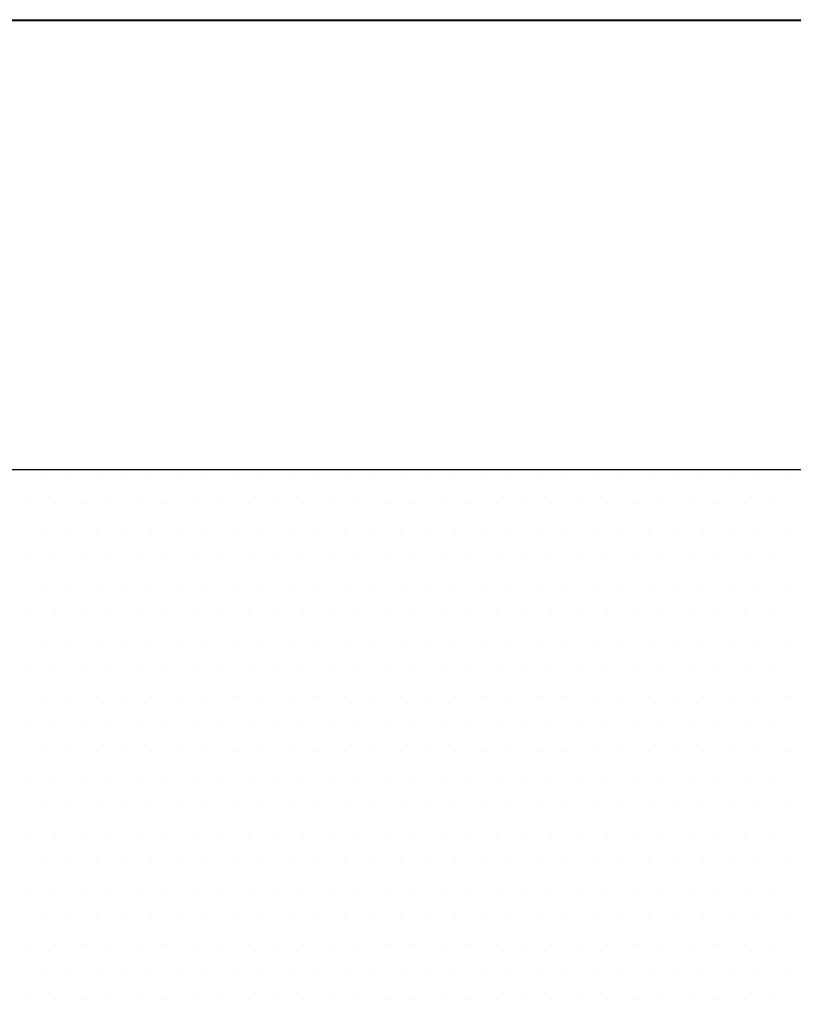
# Model space of a CAD drawing. Extents: x 4 to 74.2, y -80.9 to 9.5.
# Tile 36 of 50: x 21.393 to 21.577, y -14.576 to -14.342. Entities that reach past the tile are written whole.
import ezdxf

# ---------------------------------------------------------------- set-up
doc = ezdxf.new("R2010")
doc.units = 0
doc.header["$LTSCALE"] = 1.87
doc.header["$MEASUREMENT"] = 0
doc.layers.get('0').update_dxf_attribs({"linetype": 'CONTINUOUS'})
doc.layers.add('UNIT', color=7, linetype='CONTINUOUS')

# ---------------------------------------------------------------- blocks, each defined once
blk = doc.blocks.new('*X2')
at = {"color": 0}
for p, q in [((9.2625, 1.4625), (9.2625, 1.4625)), ((9.27188, 1.4625), (9.27188, 1.4625)), ((9.28125, 1.4625), (9.28125, 1.4625)), ((9.29063, 1.4625), (9.29063, 1.4625)), ((9.3, 1.4625), (9.3, 1.4625)), ((9.30938, 1.4625), (9.30938, 1.4625)), ((9.31875, 1.4625), (9.31875, 1.4625)), ((9.32813, 1.4625), (9.32813, 1.4625)), ((9.3375, 1.4625), (9.3375, 1.4625)), ((9.34688, 1.4625), (9.34688, 1.4625)), ((9.35625, 1.4625), (9.35625, 1.4625)), ((9.36563, 1.4625), (9.36563, 1.4625)), ((9.375, 1.4625), (9.375, 1.4625)), ((9.38438, 1.4625), (9.38438, 1.4625)), ((9.39375, 1.4625), (9.39375, 1.4625)), ((9.40313, 1.4625), (9.40313, 1.4625)), ((9.4125, 1.4625), (9.4125, 1.4625)), ((9.42188, 1.4625), (9.42188, 1.4625)), ((9.43125, 1.4625), (9.43125, 1.4625)), ((9.44063, 1.4625), (9.44063, 1.4625)), ((9.45, 1.4625), (9.45, 1.4625)), ((9.45938, 1.4625), (9.45938, 1.4625)), ((9.46875, 1.4625), (9.46875, 1.4625)), ((9.47813, 1.4625), (9.47813, 1.4625)), ((9.4875, 1.4625), (9.4875, 1.4625)), ((9.49688, 1.4625), (9.49688, 1.4625)), ((9.50625, 1.4625), (9.50625, 1.4625)), ((9.51563, 1.4625), (9.51563, 1.4625)), ((9.25781, 1.45312), (9.25781, 1.45312)), ((9.26719, 1.45312), (9.26719, 1.45312)), ((9.27656, 1.45312), (9.27656, 1.45312)), ((9.28594, 1.45312), (9.28594, 1.45312)), ((9.29531, 1.45312), (9.29531, 1.45312)), ((9.30469, 1.45312), (9.30469, 1.45312)), ((9.31406, 1.45312), (9.31406, 1.45312)), ((9.32344, 1.45312), (9.32344, 1.45312)), ((9.33281, 1.45312), (9.33281, 1.45312)), ((9.34219, 1.45312), (9.34219, 1.45312)), ((9.35156, 1.45312), (9.35156, 1.45312)), ((9.36094, 1.45312), (9.36094, 1.45312)), ((9.37031, 1.45312), (9.37031, 1.45312)), ((9.37969, 1.45312), (9.37969, 1.45312)), ((9.38906, 1.45312), (9.38906, 1.45312)), ((9.39844, 1.45312), (9.39844, 1.45312)), ((9.40781, 1.45312), (9.40781, 1.45312)), ((9.41719, 1.45312), (9.41719, 1.45312)), ((9.42656, 1.45312), (9.42656, 1.45312)), ((9.43594, 1.45312), (9.43594, 1.45312)), ((9.44531, 1.45312), (9.44531, 1.45312)), ((9.45469, 1.45312), (9.45469, 1.45312)), ((9.46406, 1.45312), (9.46406, 1.45312)), ((9.47344, 1.45312), (9.47344, 1.45312)), ((9.48281, 1.45312), (9.48281, 1.45312)), ((9.49219, 1.45312), (9.49219, 1.45312)), ((9.50156, 1.45312), (9.50156, 1.45312)), ((9.51094, 1.45312), (9.51094, 1.45312)), ((9.2625, 1.44375), (9.2625, 1.44375)), ((9.27188, 1.44375), (9.27188, 1.44375)), ((9.28125, 1.44375), (9.28125, 1.44375)), ((9.29063, 1.44375), (9.29063, 1.44375)), ((9.3, 1.44375), (9.3, 1.44375)), ((9.30938, 1.44375), (9.30938, 1.44375)), ((9.31875, 1.44375), (9.31875, 1.44375)), ((9.32813, 1.44375), (9.32813, 1.44375)), ((9.3375, 1.44375), (9.3375, 1.44375)), ((9.34688, 1.44375), (9.34688, 1.44375)), ((9.35625, 1.44375), (9.35625, 1.44375)), ((9.36563, 1.44375), (9.36563, 1.44375)), ((9.375, 1.44375), (9.375, 1.44375)), ((9.38438, 1.44375), (9.38438, 1.44375)), ((9.39375, 1.44375), (9.39375, 1.44375)), ((9.40313, 1.44375), (9.40313, 1.44375)), ((9.4125, 1.44375), (9.4125, 1.44375)), ((9.42188, 1.44375), (9.42188, 1.44375)), ((9.43125, 1.44375), (9.43125, 1.44375)), ((9.44063, 1.44375), (9.44063, 1.44375)), ((9.45, 1.44375), (9.45, 1.44375)), ((9.45938, 1.44375), (9.45938, 1.44375)), ((9.46875, 1.44375), (9.46875, 1.44375)), ((9.47813, 1.44375), (9.47813, 1.44375)), ((9.4875, 1.44375), (9.4875, 1.44375)), ((9.49688, 1.44375), (9.49688, 1.44375)), ((9.50625, 1.44375), (9.50625, 1.44375)), ((9.51563, 1.44375), (9.51563, 1.44375)), ((9.25781, 1.43437), (9.25781, 1.43437)), ((9.26719, 1.43437), (9.26719, 1.43437)), ((9.27656, 1.43437), (9.27656, 1.43437)), ((9.28594, 1.43437), (9.28594, 1.43437)), ((9.29531, 1.43437), (9.29531, 1.43437)), ((9.30469, 1.43437), (9.30469, 1.43437)), ((9.31406, 1.43437), (9.31406, 1.43437)), ((9.32344, 1.43437), (9.32344, 1.43437)), ((9.33281, 1.43437), (9.33281, 1.43437)), ((9.34219, 1.43437), (9.34219, 1.43437)), ((9.35156, 1.43437), (9.35156, 1.43437)), ((9.36094, 1.43437), (9.36094, 1.43437)), ((9.37031, 1.43437), (9.37031, 1.43437)), ((9.37969, 1.43437), (9.37969, 1.43437)), ((9.38906, 1.43437), (9.38906, 1.43437)), ((9.39844, 1.43437), (9.39844, 1.43437)), ((9.40781, 1.43437), (9.40781, 1.43437)), ((9.41719, 1.43437), (9.41719, 1.43437)), ((9.42656, 1.43437), (9.42656, 1.43437)), ((9.43594, 1.43437), (9.43594, 1.43437)), ((9.44531, 1.43437), (9.44531, 1.43437)), ((9.45469, 1.43437), (9.45469, 1.43437)), ((9.46406, 1.43437), (9.46406, 1.43437)), ((9.47344, 1.43437), (9.47344, 1.43437)), ((9.48281, 1.43437), (9.48281, 1.43437)), ((9.49219, 1.43437), (9.49219, 1.43437)), ((9.50156, 1.43437), (9.50156, 1.43437)), ((9.51094, 1.43437), (9.51094, 1.43437)), ((9.2625, 1.425), (9.2625, 1.425)), ((9.27188, 1.425), (9.27188, 1.425)), ((9.28125, 1.425), (9.28125, 1.425)), ((9.29063, 1.425), (9.29063, 1.425)), ((9.3, 1.425), (9.3, 1.425)), ((9.30938, 1.425), (9.30938, 1.425)), ((9.31875, 1.425), (9.31875, 1.425)), ((9.32813, 1.425), (9.32813, 1.425)), ((9.3375, 1.425), (9.3375, 1.425)), ((9.34688, 1.425), (9.34688, 1.425)), ((9.35625, 1.425), (9.35625, 1.425)), ((9.36563, 1.425), (9.36563, 1.425)), ((9.375, 1.425), (9.375, 1.425)), ((9.38438, 1.425), (9.38438, 1.425)), ((9.39375, 1.425), (9.39375, 1.425)), ((9.40313, 1.425), (9.40313, 1.425)), ((9.4125, 1.425), (9.4125, 1.425)), ((9.42188, 1.425), (9.42188, 1.425)), ((9.43125, 1.425), (9.43125, 1.425)), ((9.44063, 1.425), (9.44063, 1.425)), ((9.45, 1.425), (9.45, 1.425)), ((9.45938, 1.425), (9.45938, 1.425)), ((9.46875, 1.425), (9.46875, 1.425)), ((9.47813, 1.425), (9.47813, 1.425)), ((9.4875, 1.425), (9.4875, 1.425)), ((9.49688, 1.425), (9.49688, 1.425)), ((9.50625, 1.425), (9.50625, 1.425)), ((9.51563, 1.425), (9.51563, 1.425)), ((9.25781, 1.41562), (9.25781, 1.41562)), ((9.26719, 1.41562), (9.26719, 1.41562)), ((9.27656, 1.41562), (9.27656, 1.41562)), ((9.28594, 1.41562), (9.28594, 1.41562)), ((9.29531, 1.41562), (9.29531, 1.41562)), ((9.30469, 1.41562), (9.30469, 1.41562)), ((9.31406, 1.41562), (9.31406, 1.41562)), ((9.32344, 1.41562), (9.32344, 1.41562)), ((9.33281, 1.41562), (9.33281, 1.41562)), ((9.34219, 1.41562), (9.34219, 1.41562)), ((9.35156, 1.41562), (9.35156, 1.41562)), ((9.36094, 1.41562), (9.36094, 1.41562)), ((9.37031, 1.41562), (9.37031, 1.41562)), ((9.37969, 1.41562), (9.37969, 1.41562)), ((9.38906, 1.41562), (9.38906, 1.41562)), ((9.39844, 1.41562), (9.39844, 1.41562)), ((9.40781, 1.41562), (9.40781, 1.41562)), ((9.41719, 1.41562), (9.41719, 1.41562)), ((9.42656, 1.41562), (9.42656, 1.41562)), ((9.43594, 1.41562), (9.43594, 1.41562)), ((9.44531, 1.41562), (9.44531, 1.41562)), ((9.45469, 1.41562), (9.45469, 1.41562)), ((9.46406, 1.41562), (9.46406, 1.41562)), ((9.47344, 1.41562), (9.47344, 1.41562)), ((9.48281, 1.41562), (9.48281, 1.41562)), ((9.49219, 1.41562), (9.49219, 1.41562)), ((9.50156, 1.41562), (9.50156, 1.41562)), ((9.51094, 1.41562), (9.51094, 1.41562)), ((9.2625, 1.40625), (9.2625, 1.40625)), ((9.27188, 1.40625), (9.27188, 1.40625)), ((9.28125, 1.40625), (9.28125, 1.40625)), ((9.29063, 1.40625), (9.29063, 1.40625)), ((9.3, 1.40625), (9.3, 1.40625)), ((9.30938, 1.40625), (9.30938, 1.40625)), ((9.31875, 1.40625), (9.31875, 1.40625)), ((9.32813, 1.40625), (9.32813, 1.40625)), ((9.3375, 1.40625), (9.3375, 1.40625)), ((9.34688, 1.40625), (9.34688, 1.40625)), ((9.35625, 1.40625), (9.35625, 1.40625)), ((9.36563, 1.40625), (9.36563, 1.40625)), ((9.375, 1.40625), (9.375, 1.40625)), ((9.38438, 1.40625), (9.38438, 1.40625)), ((9.39375, 1.40625), (9.39375, 1.40625)), ((9.40313, 1.40625), (9.40313, 1.40625)), ((9.4125, 1.40625), (9.4125, 1.40625)), ((9.42188, 1.40625), (9.42188, 1.40625)), ((9.43125, 1.40625), (9.43125, 1.40625)), ((9.44063, 1.40625), (9.44063, 1.40625)), ((9.45, 1.40625), (9.45, 1.40625)), ((9.45938, 1.40625), (9.45938, 1.40625)), ((9.46875, 1.40625), (9.46875, 1.40625)), ((9.47813, 1.40625), (9.47813, 1.40625)), ((9.4875, 1.40625), (9.4875, 1.40625)), ((9.49688, 1.40625), (9.49688, 1.40625)), ((9.50625, 1.40625), (9.50625, 1.40625)), ((9.51563, 1.40625), (9.51563, 1.40625)), ((9.25781, 1.39687), (9.25781, 1.39687)), ((9.26719, 1.39687), (9.26719, 1.39687)), ((9.27656, 1.39687), (9.27656, 1.39687)), ((9.28594, 1.39687), (9.28594, 1.39687)), ((9.29531, 1.39687), (9.29531, 1.39687)), ((9.30469, 1.39687), (9.30469, 1.39687)), ((9.31406, 1.39687), (9.31406, 1.39687)), ((9.32344, 1.39687), (9.32344, 1.39687)), ((9.33281, 1.39687), (9.33281, 1.39687)), ((9.34219, 1.39687), (9.34219, 1.39687)), ((9.35156, 1.39687), (9.35156, 1.39687)), ((9.36094, 1.39687), (9.36094, 1.39687)), ((9.37031, 1.39687), (9.37031, 1.39687)), ((9.37969, 1.39687), (9.37969, 1.39687)), ((9.38906, 1.39687), (9.38906, 1.39687)), ((9.39844, 1.39687), (9.39844, 1.39687)), ((9.40781, 1.39687), (9.40781, 1.39687)), ((9.41719, 1.39687), (9.41719, 1.39687)), ((9.42656, 1.39687), (9.42656, 1.39687)), ((9.43594, 1.39687), (9.43594, 1.39687)), ((9.44531, 1.39687), (9.44531, 1.39687)), ((9.45469, 1.39687), (9.45469, 1.39687)), ((9.46406, 1.39687), (9.46406, 1.39687)), ((9.47344, 1.39687), (9.47344, 1.39687)), ((9.48281, 1.39687), (9.48281, 1.39687)), ((9.49219, 1.39687), (9.49219, 1.39687)), ((9.50156, 1.39687), (9.50156, 1.39687)), ((9.51094, 1.39687), (9.51094, 1.39687)), ((9.2625, 1.3875), (9.2625, 1.3875)), ((9.27188, 1.3875), (9.27188, 1.3875)), ((9.28125, 1.3875), (9.28125, 1.3875)), ((9.29063, 1.3875), (9.29063, 1.3875)), ((9.3, 1.3875), (9.3, 1.3875)), ((9.30938, 1.3875), (9.30938, 1.3875)), ((9.31875, 1.3875), (9.31875, 1.3875)), ((9.32813, 1.3875), (9.32813, 1.3875)), ((9.3375, 1.3875), (9.3375, 1.3875)), ((9.34688, 1.3875), (9.34688, 1.3875)), ((9.35625, 1.3875), (9.35625, 1.3875)), ((9.36563, 1.3875), (9.36563, 1.3875)), ((9.375, 1.3875), (9.375, 1.3875)), ((9.38438, 1.3875), (9.38438, 1.3875)), ((9.39375, 1.3875), (9.39375, 1.3875)), ((9.40313, 1.3875), (9.40313, 1.3875)), ((9.4125, 1.3875), (9.4125, 1.3875)), ((9.42188, 1.3875), (9.42188, 1.3875)), ((9.43125, 1.3875), (9.43125, 1.3875)), ((9.44063, 1.3875), (9.44063, 1.3875)), ((9.45, 1.3875), (9.45, 1.3875)), ((9.45938, 1.3875), (9.45938, 1.3875)), ((9.46875, 1.3875), (9.46875, 1.3875)), ((9.47813, 1.3875), (9.47813, 1.3875)), ((9.4875, 1.3875), (9.4875, 1.3875)), ((9.49688, 1.3875), (9.49688, 1.3875)), ((9.50625, 1.3875), (9.50625, 1.3875)), ((9.51563, 1.3875), (9.51563, 1.3875)), ((9.25781, 1.37813), (9.25781, 1.37813)), ((9.26719, 1.37813), (9.26719, 1.37813)), ((9.27656, 1.37813), (9.27656, 1.37813)), ((9.28594, 1.37813), (9.28594, 1.37813)), ((9.29531, 1.37813), (9.29531, 1.37813)), ((9.30469, 1.37813), (9.30469, 1.37813)), ((9.31406, 1.37813), (9.31406, 1.37813)), ((9.32344, 1.37813), (9.32344, 1.37813)), ((9.33281, 1.37813), (9.33281, 1.37813)), ((9.34219, 1.37813), (9.34219, 1.37813)), ((9.35156, 1.37813), (9.35156, 1.37813)), ((9.36094, 1.37813), (9.36094, 1.37813)), ((9.37031, 1.37813), (9.37031, 1.37813)), ((9.37969, 1.37813), (9.37969, 1.37813)), ((9.38906, 1.37813), (9.38906, 1.37813)), ((9.39844, 1.37813), (9.39844, 1.37813)), ((9.40781, 1.37813), (9.40781, 1.37813)), ((9.41719, 1.37813), (9.41719, 1.37813)), ((9.42656, 1.37813), (9.42656, 1.37813)), ((9.43594, 1.37813), (9.43594, 1.37813)), ((9.44531, 1.37813), (9.44531, 1.37813)), ((9.45469, 1.37813), (9.45469, 1.37813)), ((9.46406, 1.37813), (9.46406, 1.37813)), ((9.47344, 1.37813), (9.47344, 1.37813)), ((9.48281, 1.37813), (9.48281, 1.37813)), ((9.49219, 1.37813), (9.49219, 1.37813)), ((9.50156, 1.37813), (9.50156, 1.37813)), ((9.51094, 1.37813), (9.51094, 1.37813)), ((9.2625, 1.36875), (9.2625, 1.36875)), ((9.27188, 1.36875), (9.27188, 1.36875)), ((9.28125, 1.36875), (9.28125, 1.36875)), ((9.29063, 1.36875), (9.29063, 1.36875)), ((9.3, 1.36875), (9.3, 1.36875)), ((9.30938, 1.36875), (9.30938, 1.36875)), ((9.31875, 1.36875), (9.31875, 1.36875)), ((9.32813, 1.36875), (9.32813, 1.36875)), ((9.3375, 1.36875), (9.3375, 1.36875)), ((9.34688, 1.36875), (9.34688, 1.36875)), ((9.35625, 1.36875), (9.35625, 1.36875)), ((9.36563, 1.36875), (9.36563, 1.36875)), ((9.375, 1.36875), (9.375, 1.36875)), ((9.38438, 1.36875), (9.38438, 1.36875)), ((9.39375, 1.36875), (9.39375, 1.36875)), ((9.40313, 1.36875), (9.40313, 1.36875)), ((9.4125, 1.36875), (9.4125, 1.36875)), ((9.42188, 1.36875), (9.42188, 1.36875)), ((9.43125, 1.36875), (9.43125, 1.36875)), ((9.44063, 1.36875), (9.44063, 1.36875)), ((9.45, 1.36875), (9.45, 1.36875)), ((9.45938, 1.36875), (9.45938, 1.36875)), ((9.46875, 1.36875), (9.46875, 1.36875)), ((9.47813, 1.36875), (9.47813, 1.36875)), ((9.4875, 1.36875), (9.4875, 1.36875)), ((9.49688, 1.36875), (9.49688, 1.36875)), ((9.50625, 1.36875), (9.50625, 1.36875)), ((9.51563, 1.36875), (9.51563, 1.36875)), ((9.25781, 1.35938), (9.25781, 1.35938)), ((9.26719, 1.35938), (9.26719, 1.35938)), ((9.27656, 1.35938), (9.27656, 1.35938)), ((9.28594, 1.35938), (9.28594, 1.35938)), ((9.29531, 1.35938), (9.29531, 1.35938)), ((9.30469, 1.35938), (9.30469, 1.35938)), ((9.31406, 1.35938), (9.31406, 1.35938)), ((9.32344, 1.35938), (9.32344, 1.35938)), ((9.33281, 1.35938), (9.33281, 1.35938)), ((9.34219, 1.35938), (9.34219, 1.35938)), ((9.35156, 1.35938), (9.35156, 1.35938)), ((9.36094, 1.35938), (9.36094, 1.35938)), ((9.37031, 1.35938), (9.37031, 1.35938)), ((9.37969, 1.35938), (9.37969, 1.35938)), ((9.38906, 1.35938), (9.38906, 1.35938)), ((9.39844, 1.35938), (9.39844, 1.35938)), ((9.40781, 1.35938), (9.40781, 1.35938)), ((9.41719, 1.35938), (9.41719, 1.35938)), ((9.42656, 1.35938), (9.42656, 1.35938)), ((9.43594, 1.35938), (9.43594, 1.35938)), ((9.44531, 1.35938), (9.44531, 1.35938)), ((9.45469, 1.35938), (9.45469, 1.35938)), ((9.46406, 1.35938), (9.46406, 1.35938)), ((9.47344, 1.35938), (9.47344, 1.35938)), ((9.48281, 1.35938), (9.48281, 1.35938)), ((9.49219, 1.35938), (9.49219, 1.35938)), ((9.50156, 1.35938), (9.50156, 1.35938)), ((9.51094, 1.35938), (9.51094, 1.35938)), ((9.2625, 1.35), (9.2625, 1.35)), ((9.27188, 1.35), (9.27188, 1.35)), ((9.28125, 1.35), (9.28125, 1.35)), ((9.29063, 1.35), (9.29063, 1.35)), ((9.3, 1.35), (9.3, 1.35)), ((9.30938, 1.35), (9.30938, 1.35)), ((9.31875, 1.35), (9.31875, 1.35)), ((9.32813, 1.35), (9.32813, 1.35)), ((9.3375, 1.35), (9.3375, 1.35)), ((9.34688, 1.35), (9.34688, 1.35)), ((9.35625, 1.35), (9.35625, 1.35)), ((9.36563, 1.35), (9.36563, 1.35)), ((9.375, 1.35), (9.375, 1.35)), ((9.38438, 1.35), (9.38438, 1.35)), ((9.39375, 1.35), (9.39375, 1.35)), ((9.40313, 1.35), (9.40313, 1.35)), ((9.4125, 1.35), (9.4125, 1.35)), ((9.42188, 1.35), (9.42188, 1.35)), ((9.43125, 1.35), (9.43125, 1.35)), ((9.44063, 1.35), (9.44063, 1.35)), ((9.45, 1.35), (9.45, 1.35)), ((9.45938, 1.35), (9.45938, 1.35)), ((9.46875, 1.35), (9.46875, 1.35)), ((9.47813, 1.35), (9.47813, 1.35)), ((9.4875, 1.35), (9.4875, 1.35)), ((9.49688, 1.35), (9.49688, 1.35)), ((9.50625, 1.35), (9.50625, 1.35)), ((9.51563, 1.35), (9.51563, 1.35)), ((9.25781, 1.34062), (9.25781, 1.34062)), ((9.26719, 1.34062), (9.26719, 1.34062)), ((9.27656, 1.34062), (9.27656, 1.34062)), ((9.28594, 1.34062), (9.28594, 1.34062)), ((9.29531, 1.34062), (9.29531, 1.34062)), ((9.30469, 1.34062), (9.30469, 1.34062)), ((9.31406, 1.34062), (9.31406, 1.34062)), ((9.32344, 1.34062), (9.32344, 1.34062)), ((9.33281, 1.34062), (9.33281, 1.34062)), ((9.34219, 1.34062), (9.34219, 1.34062)), ((9.35156, 1.34062), (9.35156, 1.34062)), ((9.36094, 1.34062), (9.36094, 1.34062)), ((9.37031, 1.34062), (9.37031, 1.34062)), ((9.37969, 1.34062), (9.37969, 1.34062)), ((9.38906, 1.34062), (9.38906, 1.34062)), ((9.39844, 1.34062), (9.39844, 1.34062)), ((9.40781, 1.34062), (9.40781, 1.34062)), ((9.41719, 1.34062), (9.41719, 1.34062)), ((9.42656, 1.34062), (9.42656, 1.34062)), ((9.43594, 1.34062), (9.43594, 1.34062)), ((9.44531, 1.34062), (9.44531, 1.34062)), ((9.45469, 1.34062), (9.45469, 1.34062)), ((9.46406, 1.34062), (9.46406, 1.34062)), ((9.47344, 1.34062), (9.47344, 1.34062)), ((9.48281, 1.34062), (9.48281, 1.34062)), ((9.49219, 1.34062), (9.49219, 1.34062)), ((9.50156, 1.34062), (9.50156, 1.34062)), ((9.51094, 1.34062), (9.51094, 1.34062)), ((9.2625, 1.33125), (9.2625, 1.33125)), ((9.27188, 1.33125), (9.27188, 1.33125)), ((9.28125, 1.33125), (9.28125, 1.33125)), ((9.29063, 1.33125), (9.29063, 1.33125)), ((9.3, 1.33125), (9.3, 1.33125)), ((9.30938, 1.33125), (9.30938, 1.33125)), ((9.31875, 1.33125), (9.31875, 1.33125)), ((9.32813, 1.33125), (9.32813, 1.33125)), ((9.3375, 1.33125), (9.3375, 1.33125)), ((9.34688, 1.33125), (9.34688, 1.33125)), ((9.35625, 1.33125), (9.35625, 1.33125)), ((9.36563, 1.33125), (9.36563, 1.33125)), ((9.375, 1.33125), (9.375, 1.33125)), ((9.38438, 1.33125), (9.38438, 1.33125)), ((9.39375, 1.33125), (9.39375, 1.33125)), ((9.40313, 1.33125), (9.40313, 1.33125)), ((9.4125, 1.33125), (9.4125, 1.33125)), ((9.42188, 1.33125), (9.42188, 1.33125)), ((9.43125, 1.33125), (9.43125, 1.33125)), ((9.44063, 1.33125), (9.44063, 1.33125)), ((9.45, 1.33125), (9.45, 1.33125)), ((9.45938, 1.33125), (9.45938, 1.33125)), ((9.46875, 1.33125), (9.46875, 1.33125)), ((9.47813, 1.33125), (9.47813, 1.33125)), ((9.4875, 1.33125), (9.4875, 1.33125)), ((9.49688, 1.33125), (9.49688, 1.33125)), ((9.50625, 1.33125), (9.50625, 1.33125)), ((9.51563, 1.33125), (9.51563, 1.33125)), ((9.25781, 1.32187), (9.25781, 1.32187)), ((9.26719, 1.32187), (9.26719, 1.32187)), ((9.27656, 1.32187), (9.27656, 1.32187)), ((9.28594, 1.32187), (9.28594, 1.32187)), ((9.29531, 1.32187), (9.29531, 1.32187)), ((9.30469, 1.32187), (9.30469, 1.32187)), ((9.31406, 1.32187), (9.31406, 1.32187)), ((9.32344, 1.32187), (9.32344, 1.32187)), ((9.33281, 1.32187), (9.33281, 1.32187)), ((9.34219, 1.32187), (9.34219, 1.32187)), ((9.35156, 1.32187), (9.35156, 1.32187)), ((9.36094, 1.32187), (9.36094, 1.32187)), ((9.37031, 1.32187), (9.37031, 1.32187)), ((9.37969, 1.32187), (9.37969, 1.32187)), ((9.38906, 1.32187), (9.38906, 1.32187)), ((9.39844, 1.32187), (9.39844, 1.32187)), ((9.40781, 1.32187), (9.40781, 1.32187)), ((9.41719, 1.32187), (9.41719, 1.32187)), ((9.42656, 1.32187), (9.42656, 1.32187)), ((9.43594, 1.32187), (9.43594, 1.32187)), ((9.44531, 1.32187), (9.44531, 1.32187)), ((9.45469, 1.32187), (9.45469, 1.32187)), ((9.46406, 1.32187), (9.46406, 1.32187)), ((9.47344, 1.32187), (9.47344, 1.32187)), ((9.48281, 1.32187), (9.48281, 1.32187)), ((9.49219, 1.32187), (9.49219, 1.32187)), ((9.50156, 1.32187), (9.50156, 1.32187)), ((9.51094, 1.32187), (9.51094, 1.32187)), ((9.2625, 1.3125), (9.2625, 1.3125)), ((9.27188, 1.3125), (9.27188, 1.3125)), ((9.28125, 1.3125), (9.28125, 1.3125)), ((9.29063, 1.3125), (9.29063, 1.3125)), ((9.3, 1.3125), (9.3, 1.3125)), ((9.30938, 1.3125), (9.30938, 1.3125)), ((9.31875, 1.3125), (9.31875, 1.3125)), ((9.32813, 1.3125), (9.32813, 1.3125)), ((9.3375, 1.3125), (9.3375, 1.3125)), ((9.34688, 1.3125), (9.34688, 1.3125)), ((9.35625, 1.3125), (9.35625, 1.3125)), ((9.36563, 1.3125), (9.36563, 1.3125)), ((9.375, 1.3125), (9.375, 1.3125)), ((9.38438, 1.3125), (9.38438, 1.3125)), ((9.39375, 1.3125), (9.39375, 1.3125)), ((9.40313, 1.3125), (9.40313, 1.3125)), ((9.4125, 1.3125), (9.4125, 1.3125)), ((9.42188, 1.3125), (9.42188, 1.3125)), ((9.43125, 1.3125), (9.43125, 1.3125)), ((9.44063, 1.3125), (9.44063, 1.3125)), ((9.45, 1.3125), (9.45, 1.3125)), ((9.45938, 1.3125), (9.45938, 1.3125)), ((9.46875, 1.3125), (9.46875, 1.3125)), ((9.47813, 1.3125), (9.47813, 1.3125)), ((9.4875, 1.3125), (9.4875, 1.3125)), ((9.49688, 1.3125), (9.49688, 1.3125)), ((9.50625, 1.3125), (9.50625, 1.3125)), ((9.51563, 1.3125), (9.51563, 1.3125)), ((9.25781, 1.30312), (9.25781, 1.30312)), ((9.26719, 1.30312), (9.26719, 1.30312)), ((9.27656, 1.30312), (9.27656, 1.30312)), ((9.28594, 1.30312), (9.28594, 1.30312)), ((9.29531, 1.30312), (9.29531, 1.30312)), ((9.30469, 1.30312), (9.30469, 1.30312)), ((9.31406, 1.30312), (9.31406, 1.30312)), ((9.32344, 1.30312), (9.32344, 1.30312)), ((9.33281, 1.30312), (9.33281, 1.30312)), ((9.34219, 1.30312), (9.34219, 1.30312)), ((9.35156, 1.30312), (9.35156, 1.30312)), ((9.36094, 1.30312), (9.36094, 1.30312)), ((9.37031, 1.30312), (9.37031, 1.30312)), ((9.37969, 1.30312), (9.37969, 1.30312)), ((9.38906, 1.30312), (9.38906, 1.30312)), ((9.39844, 1.30312), (9.39844, 1.30312)), ((9.40781, 1.30312), (9.40781, 1.30312)), ((9.41719, 1.30312), (9.41719, 1.30312)), ((9.42656, 1.30312), (9.42656, 1.30312)), ((9.43594, 1.30312), (9.43594, 1.30312)), ((9.44531, 1.30312), (9.44531, 1.30312)), ((9.45469, 1.30312), (9.45469, 1.30312)), ((9.46406, 1.30312), (9.46406, 1.30312)), ((9.47344, 1.30312), (9.47344, 1.30312)), ((9.48281, 1.30312), (9.48281, 1.30312)), ((9.49219, 1.30312), (9.49219, 1.30312)), ((9.50156, 1.30312), (9.50156, 1.30312)), ((9.51094, 1.30312), (9.51094, 1.30312)), ((9.2625, 1.29375), (9.2625, 1.29375)), ((9.27188, 1.29375), (9.27188, 1.29375)), ((9.28125, 1.29375), (9.28125, 1.29375)), ((9.29063, 1.29375), (9.29063, 1.29375)), ((9.3, 1.29375), (9.3, 1.29375)), ((9.30938, 1.29375), (9.30938, 1.29375)), ((9.31875, 1.29375), (9.31875, 1.29375)), ((9.32813, 1.29375), (9.32813, 1.29375)), ((9.3375, 1.29375), (9.3375, 1.29375)), ((9.34688, 1.29375), (9.34688, 1.29375)), ((9.35625, 1.29375), (9.35625, 1.29375)), ((9.36563, 1.29375), (9.36563, 1.29375)), ((9.375, 1.29375), (9.375, 1.29375)), ((9.38438, 1.29375), (9.38438, 1.29375)), ((9.39375, 1.29375), (9.39375, 1.29375)), ((9.40313, 1.29375), (9.40313, 1.29375)), ((9.4125, 1.29375), (9.4125, 1.29375)), ((9.42188, 1.29375), (9.42188, 1.29375)), ((9.43125, 1.29375), (9.43125, 1.29375)), ((9.44063, 1.29375), (9.44063, 1.29375)), ((9.45, 1.29375), (9.45, 1.29375)), ((9.45938, 1.29375), (9.45938, 1.29375)), ((9.46875, 1.29375), (9.46875, 1.29375)), ((9.47813, 1.29375), (9.47813, 1.29375)), ((9.4875, 1.29375), (9.4875, 1.29375)), ((9.49688, 1.29375), (9.49688, 1.29375)), ((9.50625, 1.29375), (9.50625, 1.29375)), ((9.51563, 1.29375), (9.51563, 1.29375)), ((9.25781, 1.28438), (9.25781, 1.28438)), ((9.26719, 1.28438), (9.26719, 1.28438)), ((9.27656, 1.28438), (9.27656, 1.28438)), ((9.28594, 1.28438), (9.28594, 1.28438)), ((9.29531, 1.28438), (9.29531, 1.28438)), ((9.30469, 1.28438), (9.30469, 1.28438)), ((9.31406, 1.28438), (9.31406, 1.28438)), ((9.32344, 1.28438), (9.32344, 1.28438)), ((9.33281, 1.28438), (9.33281, 1.28438)), ((9.34219, 1.28438), (9.34219, 1.28438)), ((9.35156, 1.28438), (9.35156, 1.28438)), ((9.36094, 1.28438), (9.36094, 1.28438)), ((9.37031, 1.28438), (9.37031, 1.28438)), ((9.37969, 1.28438), (9.37969, 1.28438)), ((9.38906, 1.28438), (9.38906, 1.28438)), ((9.39844, 1.28438), (9.39844, 1.28438)), ((9.40781, 1.28438), (9.40781, 1.28438)), ((9.41719, 1.28438), (9.41719, 1.28438)), ((9.42656, 1.28438), (9.42656, 1.28438)), ((9.43594, 1.28438), (9.43594, 1.28438)), ((9.44531, 1.28438), (9.44531, 1.28438)), ((9.45469, 1.28438), (9.45469, 1.28438)), ((9.46406, 1.28438), (9.46406, 1.28438)), ((9.47344, 1.28438), (9.47344, 1.28438)), ((9.48281, 1.28438), (9.48281, 1.28438)), ((9.49219, 1.28438), (9.49219, 1.28438)), ((9.50156, 1.28438), (9.50156, 1.28438)), ((9.51094, 1.28438), (9.51094, 1.28438))]:
    blk.add_line(p, q, dxfattribs=at)

msp = doc.modelspace()

# ---------------------------------------------------------------- linework, layer by layer
at = {"layer": 'UNIT', "linetype": 'Continuous'}
msp.add_line((19.50985, -14.34192), (22.31985, -14.34192), dxfattribs=at)
msp.add_lwpolyline([(22.31985, -14.3419), (21.3832, -14.34176), (20.44651, -14.34176), (19.50985, -14.3419)], dxfattribs=at)
at = {"layer": 'UNIT'}
msp.add_lwpolyline([(21.17483, -14.4487), (22.22136, -14.4487), (22.22136, -14.85003), (21.17483, -14.85003), (21.17483, -14.68769), (21.4814, -14.68769), (21.4814, -14.64101), (21.17483, -14.64101), (21.17483, -14.4487), (21.17483, -14.4487)], dxfattribs=at)

# ---------------------------------------------------------------- block references
at = {"layer": 'UNIT', "xscale": 0.700000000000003, "yscale": 0.6999999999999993, "zscale": 0.7}
msp.add_blockref('*X2', (14.91426, -15.47389), dxfattribs=at)

doc.saveas('drawing.dxf')
